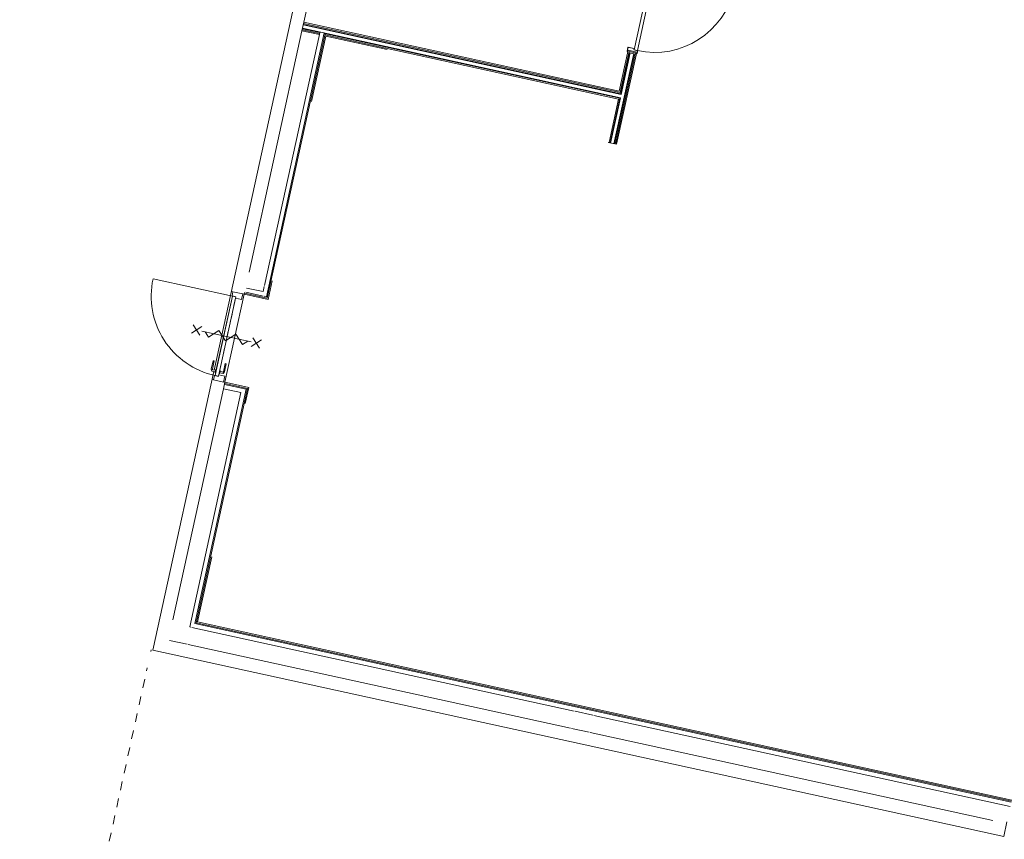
# Model space of a CAD drawing. Header units: metres. Extents: x 233012 to 233264, y 553571 to 554014.
# Tile 134 of 256: x 233178 to 233189, y 553802 to 553811. Entities that reach past the tile are written whole.
import ezdxf

# ---------------------------------------------------------------- set-up
doc = ezdxf.new("R2010")
doc.units = ezdxf.units.M
doc.linetypes.add('Dash', pattern=[0.00635, 0.003175, -0.003175])
doc.linetypes.add('Overhead', pattern=[0.003969, 0.002381, -0.001587])
for name, color, linetype, lineweight in [('A-FLOROVM', 252, 'Overhead', 5), ('A-NL$1A_detailuitwerking', 252, 'Continuous', 5), ('A-NL20_wanden', 252, 'Continuous', 5), ('A-NL22_binnenwanden', 252, 'Continuous', 5), ('A-NL30_deursparing', 252, 'Continuous', 5), ('A-NL30_deurstijl', 252, 'Continuous', 5)]:
    doc.layers.add(name, color=color, linetype=linetype, lineweight=lineweight)

# ---------------------------------------------------------------- blocks, each defined once
blk = doc.blocks.new('NLRS_32_DO_WB_binnendeurkozijn_gen_mie - H_01 67x115 links brandwerend-5179523-01_Situatie')
at = {"layer": 'A-NL$1A_detailuitwerking'}
for p, q in [((0.05, 0.28), (-0.05, 0.38)), ((-0.05, 0.28), (0.05, 0.38)), ((0, -0.307), (0, 0.268)), ((0, -0.307), (0, 0.268)), ((0.05, 0.18), (0, 0.23)), ((-0.05, 0.08), (0.05, 0.18)), ((0.05, -0.02), (-0.05, 0.08)), ((0.05, -0.02), (-0.05, -0.12)), ((-0.05, -0.12), (0.05, -0.22)), ((0.05, -0.22), (0, -0.27)), ((0.05, -0.42), (-0.05, -0.32)), ((-0.05, -0.42), (0.05, -0.32))]:
    blk.add_line(p, q, dxfattribs=at)
at = {"layer": 'A-NL30_deurstijl'}
for p, q in [((-0.517, 0.058), (-0.45, 0.058)), ((-0.517, -0.057), (-0.517, 0.058)), ((-0.45, 0.058), (-0.45, -0.012)), ((0.517, 0.058), (0.45, 0.058)), ((0.45, 0.058), (0.45, -0.012)), ((0.517, -0.057), (0.517, 0.058)), ((-0.467, -0.057), (-0.517, -0.057)), ((-0.467, -0.012), (-0.467, -0.057)), ((0.467, -0.012), (0.467, -0.057)), ((0.467, -0.057), (0.517, -0.057))]:
    blk.add_line(p, q, dxfattribs=at)
blk = doc.blocks.new('NLRS_32_DO_WB_enkel deur_gen_mie - stomp 930x2315 links draaiend-2790436-01_Situatie')
at = {"layer": 'A-NL30_deursparing', "linetype": 'Dash'}
blk.add_line((-0.465, 0), (0.431, 0), dxfattribs=at)
at = {"layer": 'A-NL30_deursparing'}
for p, q in [((0.465, 0), (-0.465, 0)), ((-0.465, 0), (-0.465, -0.04)), ((0.304, 0.045), (0.307, 0.058)), ((0.402, 0.045), (0.304, 0.045)), ((0.307, 0.058), (0.402, 0.058)), ((0.434, 0.005), (0.397, 0.005)), ((0.397, 0.005), (0.397, 0)), ((0.402, 0.058), (0.423, 0.048)), ((0.402, 0.045), (0.404, 0.045)), ((0.405, 0.005), (0.407, 0.04)), ((0.423, 0.048), (0.425, 0.005)), ((0.434, 0), (0.434, 0.005)), ((0.465, -0.04), (0.465, 0)), ((-0.465, -0.04), (-0.465, -0.97)), ((-0.465, -0.04), (0.431, -0.04)), ((-0.465, -0.04), (0.465, -0.04)), ((0.307, -0.098), (0.304, -0.085)), ((0.304, -0.085), (0.402, -0.085)), ((0.402, -0.098), (0.307, -0.098)), ((0.397, -0.04), (0.397, -0.045)), ((0.397, -0.045), (0.434, -0.045)), ((0.404, -0.085), (0.402, -0.085)), ((0.423, -0.088), (0.402, -0.098)), ((0.407, -0.08), (0.405, -0.045)), ((0.425, -0.045), (0.423, -0.088)), ((0.434, -0.045), (0.434, -0.04))]:
    blk.add_line(p, q, dxfattribs=at)
at = {"layer": 'A-NL30_deursparing', "flags": 128}
for points in [[(0.407, 0.04), (0.406, 0.042), (0.405, 0.043), (0.404, 0.045), (0.402, 0.045)], [(0.405, 0.043), (0.406, 0.042), (0.407, 0.04)], [(0.402, -0.085), (0.404, -0.085), (0.405, -0.083), (0.406, -0.082), (0.407, -0.08)], [(0.407, -0.08), (0.406, -0.082), (0.405, -0.083)]]:
    blk.add_lwpolyline(points, dxfattribs=at)
at = {"layer": 'A-NL30_deursparing'}
blk.add_arc((-0.465, -0.04), 0.93, 270, 0, dxfattribs=at)
blk = doc.blocks.new('NLRS_32_DO_WB_staal KMS1_krepel_mie - merk S_01 d100 _gen_bxh930x2315-V577-01_Situatie')
at = {"layer": 'A-NL30_deursparing'}
for p, q in [((-0.447, 0.055), (-0.447, 0.985)), ((-0.482, 0.05), (-0.482, 0.058)), ((-0.482, 0.05), (-0.482, 0.058)), ((-0.48, 0.05), (-0.482, 0.05)), ((-0.48, 0.06), (-0.449, 0.06)), ((-0.48, 0.06), (-0.449, 0.06)), ((-0.48, 0.056), (-0.48, 0.05)), ((-0.48, 0.056), (-0.48, 0.05)), ((-0.451, 0.058), (-0.478, 0.058)), ((-0.451, 0.058), (-0.478, 0.058)), ((-0.449, 0.017), (-0.449, 0.056)), ((-0.449, 0.017), (-0.449, 0.056)), ((-0.447, 0.058), (-0.447, 0.017)), ((-0.447, 0.017), (-0.447, 0.055)), ((-0.447, 0.055), (0.483, 0.055)), ((0.483, 0.017), (-0.447, 0.017)), ((-0.445, 0.015), (-0.434, 0.015)), ((-0.445, 0.015), (-0.434, 0.015)), ((-0.436, 0.013), (-0.445, 0.013)), ((-0.436, 0.013), (-0.445, 0.013)), ((-0.434, -0.05), (-0.434, 0.011)), ((-0.434, -0.056), (-0.434, 0.011)), ((-0.432, 0.013), (-0.432, -0.058)), ((0.468, -0.058), (0.468, 0.013)), ((0.47, 0.015), (0.481, 0.015)), ((0.47, 0.015), (0.481, 0.015)), ((0.47, 0.011), (0.47, -0.05)), ((0.47, 0.011), (0.47, -0.056)), ((0.481, 0.013), (0.472, 0.013)), ((0.481, 0.013), (0.472, 0.013)), ((0.483, 0.017), (0.483, 0.058)), ((0.483, 0.055), (0.483, 0.017)), ((0.485, 0.06), (0.516, 0.06)), ((0.485, 0.06), (0.516, 0.06)), ((0.485, 0.056), (0.485, 0.017)), ((0.485, 0.056), (0.485, 0.017)), ((0.514, 0.058), (0.487, 0.058)), ((0.514, 0.058), (0.487, 0.058)), ((0.516, 0.05), (0.516, 0.056)), ((0.516, 0.05), (0.516, 0.056)), ((0.518, 0.05), (0.516, 0.05)), ((0.518, 0.058), (0.518, 0.05)), ((0.518, 0.058), (0.518, 0.05)), ((-0.482, -0.05), (-0.48, -0.05)), ((-0.482, -0.058), (-0.482, -0.05)), ((-0.48, -0.05), (-0.48, -0.056)), ((-0.434, -0.06), (-0.48, -0.06)), ((-0.478, -0.058), (-0.436, -0.058)), ((0.516, -0.06), (0.47, -0.06)), ((0.472, -0.058), (0.514, -0.058)), ((0.516, -0.056), (0.516, -0.05)), ((0.516, -0.05), (0.518, -0.05)), ((0.518, -0.05), (0.518, -0.058))]:
    blk.add_line(p, q, dxfattribs=at)
at = {"layer": 'A-NL30_deursparing', "flags": 128}
for points in [[(-0.482, 0.058), (-0.482, 0.058), (-0.482, 0.059), (-0.482, 0.059), (-0.482, 0.06), (-0.481, 0.06), (-0.481, 0.06), (-0.48, 0.06)], [(-0.478, 0.058), (-0.479, 0.058), (-0.479, 0.058), (-0.48, 0.058), (-0.48, 0.057), (-0.48, 0.057), (-0.48, 0.056), (-0.48, 0.056)], [(-0.451, 0.058), (-0.451, 0.058), (-0.451, 0.058), (-0.45, 0.058), (-0.45, 0.057), (-0.45, 0.057), (-0.449, 0.056), (-0.449, 0.056)], [(-0.449, 0.06), (-0.449, 0.06), (-0.449, 0.06), (-0.448, 0.06), (-0.448, 0.059), (-0.448, 0.059), (-0.447, 0.058), (-0.447, 0.058)], [(-0.445, 0.013), (-0.446, 0.013), (-0.447, 0.013), (-0.448, 0.014), (-0.449, 0.015), (-0.449, 0.015), (-0.449, 0.016), (-0.449, 0.017)], [(-0.447, 0.017), (-0.447, 0.017), (-0.447, 0.016), (-0.447, 0.016), (-0.447, 0.015), (-0.446, 0.015), (-0.446, 0.015), (-0.445, 0.015)], [(-0.434, 0.011), (-0.434, 0.011), (-0.435, 0.012), (-0.435, 0.012), (-0.435, 0.013), (-0.436, 0.013), (-0.436, 0.013), (-0.436, 0.013)], [(-0.434, 0.015), (-0.434, 0.015), (-0.434, 0.015), (-0.433, 0.015), (-0.433, 0.014), (-0.433, 0.014), (-0.432, 0.013), (-0.432, 0.013)], [(0.468, 0.013), (0.468, 0.013), (0.468, 0.014), (0.468, 0.014), (0.468, 0.015), (0.469, 0.015), (0.469, 0.015), (0.47, 0.015)], [(0.472, 0.013), (0.471, 0.013), (0.471, 0.013), (0.47, 0.013), (0.47, 0.012), (0.47, 0.012), (0.47, 0.011), (0.47, 0.011)], [(0.481, 0.015), (0.481, 0.015), (0.481, 0.015), (0.482, 0.015), (0.482, 0.016), (0.482, 0.016), (0.483, 0.017), (0.483, 0.017)], [(0.485, 0.017), (0.485, 0.016), (0.484, 0.015), (0.484, 0.015), (0.483, 0.014), (0.482, 0.013), (0.481, 0.013), (0.481, 0.013)], [(0.483, 0.058), (0.483, 0.058), (0.483, 0.059), (0.483, 0.059), (0.483, 0.06), (0.484, 0.06), (0.484, 0.06), (0.485, 0.06)], [(0.485, 0.056), (0.485, 0.056), (0.485, 0.057), (0.485, 0.057), (0.485, 0.058), (0.486, 0.058), (0.486, 0.058), (0.487, 0.058)], [(0.516, 0.056), (0.516, 0.056), (0.515, 0.057), (0.515, 0.057), (0.515, 0.058), (0.514, 0.058), (0.514, 0.058), (0.514, 0.058)], [(0.516, 0.06), (0.516, 0.06), (0.516, 0.06), (0.517, 0.06), (0.517, 0.059), (0.517, 0.059), (0.518, 0.058), (0.518, 0.058)], [(-0.48, -0.06), (-0.481, -0.06), (-0.481, -0.06), (-0.482, -0.06), (-0.482, -0.059), (-0.482, -0.059), (-0.482, -0.058), (-0.482, -0.058)], [(-0.48, -0.056), (-0.48, -0.056), (-0.48, -0.057), (-0.48, -0.057), (-0.48, -0.058), (-0.479, -0.058), (-0.479, -0.058), (-0.478, -0.058)], [(-0.436, -0.058), (-0.436, -0.058), (-0.436, -0.058), (-0.435, -0.058), (-0.435, -0.057), (-0.435, -0.057), (-0.434, -0.056), (-0.434, -0.056)], [(-0.432, -0.058), (-0.432, -0.058), (-0.433, -0.059), (-0.433, -0.059), (-0.433, -0.06), (-0.434, -0.06), (-0.434, -0.06), (-0.434, -0.06)], [(0.47, -0.06), (0.469, -0.06), (0.469, -0.06), (0.468, -0.06), (0.468, -0.059), (0.468, -0.059), (0.468, -0.058), (0.468, -0.058)], [(0.47, -0.056), (0.47, -0.056), (0.47, -0.057), (0.47, -0.057), (0.47, -0.058), (0.471, -0.058), (0.471, -0.058), (0.472, -0.058)], [(0.514, -0.058), (0.514, -0.058), (0.514, -0.058), (0.515, -0.058), (0.515, -0.057), (0.515, -0.057), (0.516, -0.056), (0.516, -0.056)], [(0.518, -0.058), (0.518, -0.058), (0.517, -0.059), (0.517, -0.059), (0.517, -0.06), (0.516, -0.06), (0.516, -0.06), (0.516, -0.06)]]:
    blk.add_lwpolyline(points, dxfattribs=at)
at = {"layer": 'A-NL30_deursparing'}
blk.add_arc((-0.447, 0.055), 0.93, 0, 90, dxfattribs=at)
for centre, major_axis, start_param, end_param in [((-0.48, 0.058), (0.0019, 0.00063), 1.249046, 2.819842), ((-0.478, 0.056), (-0.00046, 0.00195), 6.051362, 7.622158), ((-0.451, 0.056), (0.00096, 0.00175), 5.214423, 6.785219), ((-0.449, 0.058), (0.00169, 0.00105), 5.729611, 7.300407), ((-0.445, 0.017), (-0.00153, 0.0037), 1.178098, 2.748894), ((-0.445, 0.017), (0.0007, 0.00187), 1.930211, 3.501008), ((-0.436, 0.011), (-0.00063, 0.0019), 4.390638, 5.961435), ((-0.434, 0.013), (0.00173, 0.001), 5.757361, 7.328157), ((0.47, 0.013), (0.00052, 0.00193), 0.264037, 1.834833), ((0.472, 0.011), (-0.00166, 0.00112), 5.307534, 6.87833), ((0.481, 0.017), (0.0019, 0.00063), 4.390638, 5.961435), ((0.481, 0.017), (-0.00179, 0.00358), 2.677944, 4.248741), ((0.485, 0.058), (0.00184, 0.00076), 1.178097, 2.748894), ((0.487, 0.056), (0.00052, 0.00193), 0.264037, 1.834834), ((0.514, 0.056), (-0.0017, 0.00105), 3.695166, 5.265962), ((0.516, 0.058), (0.00116, 0.00163), 5.330419, 6.901215)]:
    blk.add_ellipse(centre, major_axis=major_axis, ratio=1, start_param=start_param, end_param=end_param, dxfattribs=at)

msp = doc.modelspace()

# ---------------------------------------------------------------- linework, layer by layer
at = {"layer": 'A-FLOROVM'}
for p, q in [((233179.476, 553804), (233179.481, 553804.02)), ((233177.975, 553797.137), (233179.436, 553803.815))]:
    msp.add_line(p, q, dxfattribs=at)
at = {"layer": 'A-NL20_wanden'}
for p, q in [((233181.229, 553811.213), (233181.207, 553811.115)), ((233181.21, 553811.127), (233181.41, 553811.083)), ((233181.213, 553811.139), (233181.413, 553811.095)), ((233181.214, 553811.144), (233184.857, 553810.347)), ((233181.222, 553811.183), (233184.866, 553810.386)), ((233181.223, 553811.188), (233184.862, 553810.392)), ((233181.226, 553811.2), (233184.853, 553810.407)), ((233181.463, 553811.09), (233180.801, 553808.066)), ((233181.474, 553811.082), (233180.811, 553808.051)), ((233181.408, 553811.071), (233181.414, 553811.1)), ((233181.414, 553811.1), (233181.463, 553811.09)), ((233181.462, 553811.085), (233184.852, 553810.343)), ((233181.471, 553811.07), (233184.837, 553810.333)), ((233185.009, 553810.853), (233184.783, 553809.821)), ((233184.788, 553809.819), (233185.014, 553810.852)), ((233184.8, 553809.817), (233185.029, 553810.862)), ((233184.956, 553810.878), (233184.853, 553810.407)), ((233184.965, 553810.863), (233184.862, 553810.392)), ((233184.97, 553810.862), (233184.866, 553810.386)), ((233185.029, 553810.862), (233184.956, 553810.878)), ((233185.014, 553810.852), (233184.965, 553810.863)), ((233184.837, 553810.333), (233184.727, 553809.833)), ((233184.852, 553810.343), (233184.739, 553809.83)), ((233184.857, 553810.347), (233184.744, 553809.829)), ((233180.551, 553808.116), (233180.547, 553808.096)), ((233180.811, 553808.051), (233180.549, 553808.109)), ((233180.765, 553808.074), (233180.564, 553808.118)), ((233180.801, 553808.066), (233180.776, 553808.072)), ((233180.326, 553807.086), (233180.31, 553807.013)), ((233180.32, 553807.062), (233180.569, 553807.007)), ((233180.323, 553807.074), (233180.584, 553807.017)), ((233180.569, 553807.007), (233179.981, 553804.32)), ((233180.584, 553807.017), (233179.996, 553804.329)), ((233179.981, 553804.32), (233189.335, 553802.273)), ((233179.996, 553804.329), (233189.338, 553802.285))]:
    msp.add_line(p, q, dxfattribs=at)
at = {"layer": 'A-NL22_binnenwanden'}
for p, q in [((233182.636, 553818.345), (233180.203, 553807.227)), ((233181.229, 553811.213), (233181.571, 553812.776)), ((233184.843, 553810.422), (233181.229, 553811.213)), ((233180.602, 553808.35), (233181.207, 553811.115)), ((233181.408, 553811.071), (233180.778, 553808.195)), ((233181.207, 553811.115), (233181.408, 553811.071)), ((233181.316, 553810.303), (233181.481, 553811.055)), ((233181.481, 553811.055), (233182.184, 553810.901)), ((233184.813, 553809.814), (233185.044, 553810.871)), ((233184.946, 553810.892), (233184.843, 553810.422)), ((233185.044, 553810.871), (233184.946, 553810.892)), ((233184.715, 553809.835), (233184.813, 553809.814)), ((233180.82, 553808.036), (233180.867, 553808.251)), ((233180.547, 553808.096), (233180.326, 553807.086)), ((233180.4, 553808.128), (233180.417, 553808.125)), ((233180.53, 553808.1), (233180.82, 553808.036)), ((233180.763, 553808.126), (233180.575, 553808.167)), ((233180.776, 553808.185), (233180.763, 553808.126)), ((233180.199, 553807.209), (233179.5, 553804.016)), ((233180.196, 553807.115), (233180.179, 553807.118)), ((233180.599, 553807.026), (233180.309, 553807.09)), ((233179.73, 553804.365), (233180.31, 553807.013)), ((233180.51, 553806.969), (233179.922, 553804.282)), ((233180.31, 553807.013), (233180.51, 553806.969)), ((233180.559, 553806.845), (233180.599, 553807.026)), ((233180.011, 553804.339), (233180.175, 553805.086)), ((233179.922, 553804.282), (233179.935, 553804.279)), ((233179.946, 553804.276), (233184.328, 553803.318)), ((233189.34, 553802.297), (233180.011, 553804.339)), ((233179.892, 553804.084), (233179.691, 553804.128)), ((233179.5, 553804.016), (233189.25, 553801.882)), ((233184.285, 553803.122), (233179.904, 553804.081)), ((233184.339, 553803.315), (233184.541, 553803.271)), ((233184.552, 553803.268), (233189.324, 553802.224)), ((233184.498, 553803.076), (233184.297, 553803.12)), ((233189.125, 553802.063), (233184.51, 553803.073)), ((233189.286, 553802.048), (233189.25, 553801.882))]:
    msp.add_line(p, q, dxfattribs=at)

# ---------------------------------------------------------------- block references
at = {"layer": 'A-NL30_deursparing', "rotation": 257.6567290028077}
for name, p in [('NLRS_32_DO_WB_staal KMS1_krepel_mie - merk S_01 d100 _gen_bxh930x2315-V577-01_Situatie', (233185.102, 553811.373)), ('NLRS_32_DO_WB_enkel deur_gen_mie - stomp 930x2315 links draaiend-2790436-01_Situatie', (233180.351, 553807.61)), ('NLRS_32_DO_WB_binnendeurkozijn_gen_mie - H_01 67x115 links brandwerend-5179523-01_Situatie', (233180.363, 553807.607))]:
    msp.add_blockref(name, p, dxfattribs=at)

doc.saveas('drawing.dxf')
